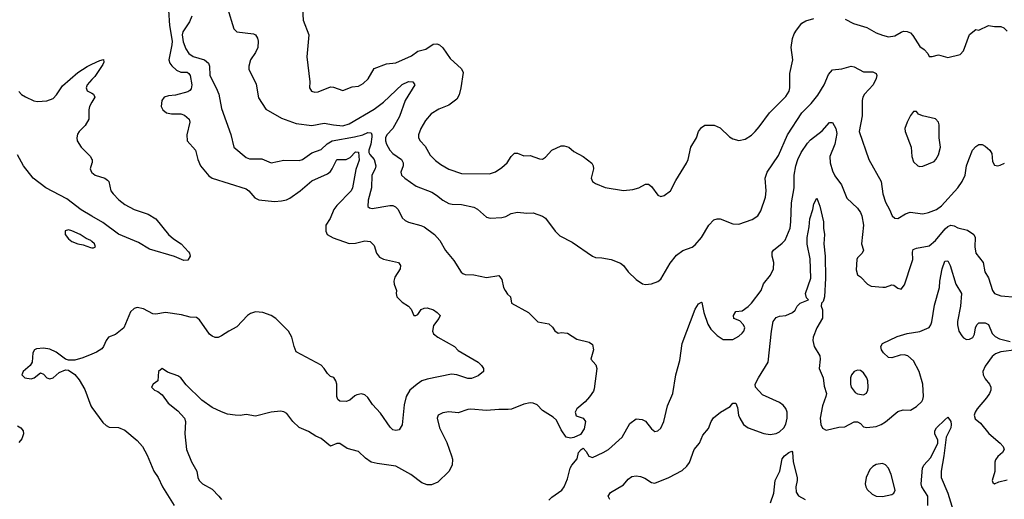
# Model space of a CAD drawing. Header units: inches. Extents: x 1552611 to 1694776, y 811966 to 917215.
# Tile 96 of 256: x 1619536 to 1625852, y 832290 to 835368. Entities that reach past the tile are written whole.
import ezdxf

# ---------------------------------------------------------------- set-up
doc = ezdxf.new("R2010")
doc.units = ezdxf.units.IN
doc.header["$MEASUREMENT"] = 0
doc.layers.add('B6813', color=7, linetype='Continuous')
doc.layers.add('B6823', color=7, linetype='Continuous')

msp = doc.modelspace()

# ---------------------------------------------------------------- linework, layer by layer
at = {"layer": 'B6813', "color": 5}
for points, elevation in [([(1619530, 834908.1), (1619547.7, 834887.7), (1619572.6, 834872.6), (1619627.7, 834847.7), (1619650, 834842.8), (1619710, 834848.1), (1619750, 834862.7), (1619773.3, 834886.7), (1619810, 834942.8), (1619910, 835029.4), (1619970, 835068.2), (1620000, 835082.8)], 780), ([(1620000, 834983.5), (1619968.6, 834950), (1619962.8, 834930), (1619970, 834910.6), (1620000, 834895.5)], 780), ([(1620000, 834839), (1619983.6, 834810), (1619979.1, 834790), (1619979.6, 834730), (1619956.5, 834690), (1619917.4, 834650), (1619906.8, 834633.2), (1619902, 834610), (1619905.5, 834590), (1619930.3, 834550), (1619991.6, 834490), (1620000, 834470.7)], 780), ([(1620000, 834107.6), (1619930, 834148.8), (1619838.9, 834218.9), (1619703.4, 834290), (1619622.9, 834350), (1619560.5, 834430), (1619521.7, 834501.7)], 780), ([(1620000, 834446.5), (1619988.9, 834410), (1619996.4, 834390), (1620000, 834387)], 780), ([(1620000, 833944.3), (1619993.3, 833950), (1619962.9, 833962.9), (1619924.7, 833990), (1619870, 834012.4), (1619850, 834019.7), (1619827, 834013), (1619827.7, 833990), (1619850, 833960.9), (1619870, 833945.4), (1619909.6, 833930.4), (1619943.9, 833923.9), (1619990, 833905.3), (1620000, 833904.2)], 820), ([(1620000, 833222.7), (1619942, 833198), (1619890, 833184.2), (1619850, 833182.9), (1619830, 833189.5), (1619770, 833233.5), (1619730, 833253.5), (1619690, 833260.4), (1619643.9, 833256.1), (1619630.4, 833249.6), (1619620.5, 833230), (1619617.3, 833170), (1619603.8, 833150), (1619559.5, 833110), (1619550.5, 833090), (1619570, 833068.9), (1619610, 833063.1), (1619630, 833068.9), (1619670, 833102), (1619690, 833093.4), (1619710.8, 833070), (1619730, 833062.6), (1619751, 833069), (1619790, 833103.8), (1619830, 833120.5), (1619850, 833119.1), (1619890, 833090.6), (1619917.6, 833057.6), (1619954.3, 832994.3), (1619991.8, 832890), (1620000, 832878.8)], 820), ([(1619521.3, 832761.3), (1619542.8, 832750), (1619558, 832730), (1619560.7, 832710), (1619550, 832678), (1619530, 832655.3)], 780)]:
    msp.add_lwpolyline(points, dxfattribs=dict(at, elevation=elevation))
at = {"layer": 'B6823', "color": 5}
for points, elevation in [([(1620491.7, 835430), (1620496.6, 835330), (1620514.2, 835230), (1620513.3, 835206.7), (1620493.9, 835110), (1620499.8, 835090), (1620511.6, 835071.6), (1620543, 835043), (1620570, 835032.2), (1620610, 835030.9), (1620622.3, 835022.3), (1620630.7, 835010), (1620641.3, 834950), (1620636.1, 834923.9), (1620627.3, 834912.7), (1620614, 834906), (1620536.7, 834883.3), (1620490, 834879.8), (1620463.1, 834870), (1620447.9, 834850), (1620444.9, 834810), (1620453.7, 834790), (1620477.3, 834770), (1620510, 834763.6), (1620570, 834763.6), (1620594.6, 834754.6), (1620622.4, 834730), (1620628.7, 834710), (1620607.7, 834630), (1620610.4, 834590), (1620663.1, 834530), (1620679.3, 834470), (1620696.5, 834430), (1620750, 834365.7), (1620771.2, 834351.2), (1620990, 834282.8), (1621007, 834270), (1621044.2, 834224.2), (1621070, 834212.9), (1621170, 834202.2), (1621215, 834205), (1621248, 834212.1), (1621270, 834222.8), (1621335.6, 834270), (1621410, 834333.4), (1621510, 834378), (1621530, 834393.8), (1621541.5, 834410), (1621570, 834470.2), (1621630, 834471.5), (1621656, 834484), (1621690, 834519.1), (1621710, 834518), (1621713.9, 834466.1), (1621693.3, 834406.7), (1621671.1, 834288.9), (1621663.5, 834270), (1621570, 834175.3), (1621551.2, 834150), (1621527, 834093), (1621501.1, 834050), (1621499.6, 834010), (1621508.8, 833990), (1621547.6, 833967.6), (1621650, 833931.6), (1621690, 833932.9), (1621750, 833948.8), (1621784, 833944), (1621810, 833919.1), (1621824.7, 833870), (1621844.5, 833844.5), (1621870, 833831.8), (1621966, 833810), (1621979.1, 833790), (1621977.1, 833770), (1621943.4, 833716.6), (1621935.8, 833690), (1621938.4, 833670), (1621953, 833630), (1621950.6, 833610), (1621956.3, 833590), (1621990, 833555.5), (1622031, 833530), (1622046.8, 833510), (1622064.7, 833470), (1622078, 833470), (1622090, 833476), (1622111.9, 833508.1), (1622130, 833517.3), (1622150, 833519.1), (1622190, 833505.5), (1622214.8, 833490), (1622234, 833470), (1622224.9, 833450), (1622190, 833406), (1622184, 833370), (1622191.7, 833351.7), (1622219.1, 833330), (1622324.9, 833270), (1622350, 833246), (1622478.4, 833170), (1622498.4, 833150), (1622510.7, 833130), (1622510.8, 833110), (1622477.1, 833082.9), (1622434.8, 833065.2), (1622410, 833065), (1622340.9, 833090), (1622306.3, 833093.7), (1622150, 833061.9), (1622117, 833050), (1622086, 833030), (1622039.6, 832990), (1622015.2, 832950), (1622002.6, 832897.4), (1621990.7, 832769.3), (1621970, 832735.8), (1621950, 832731.1), (1621930, 832735.8), (1621912.8, 832752.8), (1621850, 832842.2), (1621798.6, 832898.6), (1621770, 832943.5), (1621750, 832961), (1621730, 832966.4), (1621699.3, 832960.7), (1621685.7, 832954.3), (1621654.2, 832925.8), (1621630, 832918), (1621590, 832919.7), (1621576.2, 832930), (1621569.8, 832950.2), (1621569.7, 833030), (1621564.2, 833050), (1621551, 833071), (1621530, 833078.4), (1621510, 833097.6), (1621489.8, 833130), (1621470, 833150.9), (1621310, 833237.2), (1621296.3, 833270), (1621283.1, 833330), (1621260.6, 833370), (1621179.8, 833450), (1621149.8, 833470), (1621095.1, 833490), (1621050, 833492.8), (1621017.5, 833482.5), (1620998.4, 833470), (1620930, 833397.8), (1620877, 833370), (1620830, 833338.3), (1620810, 833329.6), (1620790, 833327.6), (1620770, 833336.2), (1620754.5, 833350), (1620690, 833441.2), (1620670, 833456), (1620630, 833459.3), (1620574.2, 833474.2), (1620472, 833488), (1620410, 833477.7), (1620390, 833479.7), (1620330, 833513.6), (1620290, 833522), (1620270, 833515.1), (1620246.9, 833493.1), (1620203.7, 833390), (1620151.9, 833348.1), (1620105.2, 833330), (1620090.2, 833310), (1620074, 833270), (1620063.2, 833256.8), (1620030, 833235.4), (1620000, 833222.7)], 820), ([(1620870, 835442.8), (1620909.3, 835309.3), (1620930.3, 835290.3), (1621036.2, 835276.2), (1621050, 835270.3), (1621062.6, 835250), (1621067, 835230), (1621063, 835190), (1621050, 835156.9), (1621017.4, 835110), (1621005.3, 835070), (1621007, 835050), (1621053.8, 834953.8), (1621067.5, 834867.5), (1621114.4, 834794.4), (1621215.6, 834735.6), (1621310, 834702.2), (1621410, 834689.4), (1621490, 834704.7), (1621550, 834692.5), (1621610, 834687.8), (1621650, 834700.7), (1621810, 834793.4), (1621870, 834838.3), (1621990, 834951.6), (1622030, 834971.8), (1622058.8, 834970), (1622070.3, 834950), (1622009.6, 834850.4), (1621973, 834747), (1621930.5, 834669.5), (1621892, 834630), (1621883.3, 834610), (1621882.3, 834590), (1621888.6, 834570), (1621911, 834530), (1621930, 834508.6), (1621985.5, 834470), (1621997.2, 834450), (1621996.9, 834430), (1621981.7, 834390), (1621985.3, 834370), (1622007.2, 834350), (1622079.6, 834299.6), (1622180.2, 834260.2), (1622210, 834242.3), (1622250, 834208.9), (1622289.3, 834189.3), (1622310, 834183.2), (1622370, 834181.2), (1622450, 834166), (1622473, 834153), (1622530, 834100.4), (1622554.6, 834094.6), (1622630, 834098.7), (1622654.1, 834105.8), (1622690, 834124.9), (1622730, 834132), (1622790, 834126), (1622830, 834127.7), (1622890, 834106.8), (1622910, 834094), (1622970.4, 834010.4), (1623002, 833982), (1623081.3, 833941.3), (1623210, 833850.6), (1623230, 833843), (1623270, 833840.5), (1623330, 833828.2), (1623390, 833806), (1623410, 833790.6), (1623439.1, 833750), (1623490, 833700.7), (1623532.3, 833672.3), (1623550, 833668.7), (1623590, 833672.7), (1623630, 833688), (1623650, 833702), (1623710, 833805.5), (1623750, 833857.1), (1623790, 833886), (1623850, 833908), (1623870, 833924), (1623910, 833970.7), (1623958, 834050), (1623990, 834082.8), (1624010, 834091), (1624030, 834090.8), (1624110, 834057.1), (1624150, 834054.9), (1624234.1, 834085.9), (1624272, 834110), (1624290, 834141), (1624321.1, 834230), (1624324.8, 834270), (1624318.2, 834350), (1624330.6, 834390), (1624403.5, 834496.5), (1624461, 834630), (1624552.7, 834770), (1624612.9, 834830), (1624655.4, 834884.6), (1624696.5, 834950), (1624723.9, 835016.1), (1624750, 835046), (1624810, 835051.7), (1624870, 835070.3), (1624890, 835066.5), (1624950, 835034.4), (1625010, 835034), (1625030, 835022.8), (1625034.3, 835010), (1625030.3, 834990.3), (1625010.2, 834950), (1624955.8, 834890), (1624944.5, 834870), (1624939.7, 834850), (1624940.2, 834750), (1624921.6, 834650), (1624982.6, 834470), (1625061.7, 834330), (1625073.8, 834250), (1625090, 834196.3), (1625117, 834150), (1625133.4, 834110), (1625150, 834093.4), (1625170, 834092.4), (1625217.8, 834122.2), (1625248.1, 834131.9), (1625330, 834122.7), (1625366.6, 834130), (1625418, 834150), (1625450, 834173), (1625554.6, 834290), (1625582.9, 834330), (1625601, 834370), (1625610.9, 834430), (1625623.8, 834470), (1625648.7, 834530), (1625670, 834554.3), (1625690, 834567.2), (1625710, 834567.6), (1625730, 834557.3), (1625759.7, 834530), (1625772.1, 834510), (1625777.2, 834457.2), (1625790, 834435.5), (1625810, 834430.4), (1625826.2, 834433.8), (1625853.3, 834446.7)], 860), ([(1621348, 835470), (1621354.4, 835365.6), (1621390.2, 835270), (1621378, 835130), (1621397.7, 834970), (1621395.8, 834930), (1621407.7, 834910), (1621430, 834903.6), (1621450, 834905.5), (1621530, 834936.4), (1621550, 834935.3), (1621610, 834913.7), (1621670, 834936.4), (1621710, 834942), (1621740.6, 834959.4), (1621771.2, 834988.8), (1621810, 835054), (1621890, 835083.7), (1621950, 835090.3), (1622050, 835135.5), (1622090, 835166), (1622141.3, 835178.7), (1622189.2, 835210), (1622212.1, 835212.1), (1622230, 835206), (1622250, 835186.7), (1622298.6, 835118.6), (1622370, 835053), (1622380.4, 835030), (1622367.2, 834930), (1622354.9, 834885.1), (1622341.2, 834858.8), (1622290, 834819.7), (1622225.3, 834794.7), (1622176.1, 834763.9), (1622139.2, 834720.8), (1622110, 834669.6), (1622094.9, 834630), (1622095.6, 834610), (1622104.9, 834590), (1622136.5, 834556.5), (1622170, 834499), (1622204.1, 834464.1), (1622238.3, 834438.3), (1622290, 834408.3), (1622370, 834381.2), (1622550, 834379.5), (1622588.5, 834391.6), (1622630, 834419.5), (1622662.4, 834450), (1622690, 834490.7), (1622710, 834510.6), (1622730, 834510.7), (1622770, 834493.4), (1622810, 834496.3), (1622870, 834475.5), (1622890, 834474), (1622910, 834486), (1622950, 834530.8), (1623010, 834558.8), (1623030, 834559.1), (1623058, 834550), (1623090, 834522.8), (1623150, 834490.7), (1623206.8, 834446.8), (1623214.8, 834430), (1623217.3, 834410), (1623202.8, 834350), (1623211, 834330), (1623230, 834317.3), (1623292.1, 834292.1), (1623410, 834272.4), (1623470, 834277.6), (1623509, 834290), (1623550, 834312.2), (1623570, 834312.7), (1623590, 834297.3), (1623630, 834241), (1623650, 834234), (1623670, 834239.1), (1623711.5, 834270), (1623744.4, 834335.6), (1623813.1, 834446.9), (1623824.4, 834470), (1623842.4, 834550), (1623876.9, 834610), (1623891.6, 834650), (1623910, 834677.1), (1623930.4, 834690.4), (1623991.8, 834691.8), (1624030, 834674.9), (1624090, 834616.3), (1624110, 834603), (1624150, 834592.7), (1624190, 834601.6), (1624230, 834626.4), (1624253.3, 834650), (1624280.3, 834679.7), (1624345.7, 834770), (1624450, 834874.6), (1624472, 834910), (1624477.6, 834930), (1624476.8, 835023.2), (1624496, 835110), (1624485.6, 835190), (1624493, 835247), (1624503.7, 835276.3), (1624519.1, 835300.9), (1624554.5, 835345.5), (1624578.7, 835361.3), (1624630, 835374.9)], 880), ([(1620640.1, 835390), (1620625.3, 835354.7), (1620582, 835290), (1620578.7, 835270), (1620585.4, 835225.4), (1620601.1, 835181.1), (1620620.7, 835150), (1620650, 835132.4), (1620722.6, 835110), (1620747.5, 835090), (1620754.3, 835070), (1620755, 835010), (1620797.5, 834930), (1620813.2, 834890), (1620830, 834798), (1620890, 834630.7), (1620910.2, 834550), (1620990, 834483.1), (1621010, 834474.6), (1621090, 834475.3), (1621150, 834450.2), (1621230, 834466.5), (1621330, 834463.6), (1621350, 834470.2), (1621410, 834514.5), (1621470, 834534.5), (1621509.5, 834570.5), (1621541.1, 834590), (1621684, 834616), (1621738, 834630), (1621770, 834643.5), (1621790, 834642.3), (1621796.3, 834630), (1621796.2, 834616.2), (1621788.5, 834570), (1621775.5, 834530), (1621776.7, 834516.7), (1621782.7, 834502.7), (1621810.7, 834470), (1621820.8, 834430), (1621816.6, 834410), (1621796.1, 834370), (1621792.5, 834290), (1621772.1, 834210), (1621770.6, 834170), (1621781.2, 834161.2), (1621797, 834157), (1621910, 834175.6), (1621930, 834176.5), (1621947.7, 834167.7), (1621963.2, 834150), (1621990, 834097), (1622010, 834079.1), (1622030, 834068.7), (1622110, 834047.7), (1622130, 834038.5), (1622196.5, 833990), (1622231.8, 833950), (1622267.4, 833887.4), (1622322, 833822), (1622368.3, 833748.3), (1622379.3, 833739.3), (1622393.7, 833733.7), (1622449.8, 833730.2), (1622530, 833714), (1622610, 833725.5), (1622630, 833700.7), (1622640.9, 833650), (1622650.2, 833630.2), (1622666.5, 833606.5), (1622684.9, 833590), (1622691.3, 833550), (1622801, 833490), (1622861, 833430), (1622930, 833417.3), (1622954.2, 833394.2), (1622970, 833371), (1622990, 833356), (1623010, 833360.7), (1623050, 833356.3), (1623110, 833317.6), (1623190, 833299.5), (1623210, 833284), (1623216.9, 833250), (1623199.5, 833190), (1623232.2, 833152.2), (1623237.5, 833130), (1623220.9, 832999.1), (1623216.4, 832983.6), (1623192.5, 832947.5), (1623163.8, 832916.2), (1623110, 832871.2), (1623100.2, 832850), (1623106.4, 832826.4), (1623150.4, 832810.4), (1623164.9, 832790), (1623158, 832742), (1623134, 832706), (1623090, 832686), (1623070, 832682.7), (1623042, 832690), (1623010, 832735.3), (1622978.8, 832798.8), (1622957.7, 832817.7), (1622890, 832859.6), (1622856.4, 832896.4), (1622830, 832908.2), (1622810, 832909.9), (1622770, 832901.8), (1622691.1, 832868.9), (1622670, 832866.2), (1622610, 832867.4), (1622530, 832860.3), (1622430, 832868.2), (1622410, 832866), (1622350, 832845.7), (1622288.4, 832851.6), (1622250, 832844.5), (1622221, 832830), (1622213.4, 832810), (1622228.5, 832750), (1622275.8, 832655.8), (1622306, 832570), (1622311.8, 832548.2), (1622310.3, 832509.7), (1622290, 832469), (1622218.7, 832401.3), (1622177.3, 832382.7), (1622150, 832382.4), (1622116.5, 832396.5), (1622045.1, 832450), (1621950, 832503.1), (1621830, 832519.7), (1621790, 832529.7), (1621753.6, 832553.6), (1621710, 832596.2), (1621637.2, 832617.2), (1621590, 832649), (1621570, 832649.2), (1621530, 832631.8), (1621470, 832680.4), (1621435.8, 832695.8), (1621390, 832726), (1621330, 832751.2), (1621288.7, 832788.7), (1621250, 832840.7), (1621230, 832852.3), (1621210, 832857), (1621150, 832849.5), (1621050, 832824.4), (1620990, 832833.6), (1620950, 832827.1), (1620918, 832830), (1620870, 832837.7), (1620830, 832851.1), (1620770, 832880.5), (1620705.6, 832925.6), (1620604.2, 833024.2), (1620569.4, 833070), (1620550, 833082.4), (1620485.3, 833105.3), (1620450, 833129), (1620426.8, 833110), (1620422, 833050), (1620392, 833030), (1620382, 833010), (1620402, 832990), (1620422.8, 832982.8), (1620450, 832961), (1620487.7, 832907.7), (1620550, 832859.1), (1620594.4, 832810), (1620600.3, 832790), (1620595.2, 832710), (1620606.3, 832610), (1620638.9, 832530), (1620672.7, 832470), (1620678.7, 832430), (1620688.4, 832410), (1620709.2, 832389.2), (1620770, 832356), (1620814, 832310), (1620830.4, 832290)], 840), ([(1624832.3, 835372.3), (1624884.4, 835344.4), (1624970, 835317.6), (1625030, 835284.4), (1625070, 835268.4), (1625110, 835257.6), (1625150, 835263.7), (1625190, 835288.7), (1625206.1, 835293.9), (1625230, 835293.1), (1625250, 835283.1), (1625266.1, 835266.1), (1625310, 835195.5), (1625337.5, 835177.5), (1625362.8, 835150), (1625370, 835132), (1625390, 835132), (1625430, 835142), (1625490, 835126), (1625570, 835144.9), (1625591.1, 835168.9), (1625630, 835273.4), (1625670, 835304.7), (1625690, 835301), (1625750, 835330.7), (1625790, 835324), (1625830, 835324), (1625850, 835316.3), (1625870, 835294)], 880), ([(1620000, 835082.8), (1620050, 835107), (1620073.3, 835113.3), (1620076.1, 835096.1), (1620070, 835081.3), (1620017.6, 835002.4), (1620000, 834983.5)], 780), ([(1620000, 834895.5), (1620010.3, 834890.3), (1620017.6, 834870), (1620000, 834839)], 780), ([(1622930, 832284.9), (1622950, 832304.4), (1623014, 832350), (1623029, 832370), (1623050, 832422), (1623068, 832490), (1623079, 832510), (1623113.2, 832550), (1623122, 832590), (1623138, 832610), (1623150, 832618), (1623170, 832598), (1623187.1, 832567.1), (1623210, 832558.8), (1623279.5, 832590), (1623314, 832610), (1623401.6, 832690), (1623450, 832776), (1623490, 832806), (1623530, 832802.8), (1623550, 832790.8), (1623590, 832742.8), (1623610, 832726), (1623630, 832730.8), (1623650, 832746), (1623669.3, 832790), (1623691.8, 832890), (1623725.1, 832970), (1623745.1, 833090), (1623770, 833182), (1623785.7, 833290), (1623868.7, 833510), (1623890, 833544.9), (1623910, 833556.3), (1623913, 833553), (1623925.8, 833490), (1623950, 833413.4), (1623970, 833383), (1624010, 833342), (1624030, 833327.7), (1624050, 833315.5), (1624110, 833315.5), (1624150, 833338), (1624170, 833356.3), (1624180.7, 833370), (1624187.6, 833390), (1624178.7, 833410), (1624156, 833436), (1624118, 833450), (1624116.2, 833470), (1624130, 833496.3), (1624170, 833500.7), (1624210, 833528), (1624230, 833548), (1624292.3, 833630), (1624306.8, 833673.2), (1624351.7, 833728.3), (1624371.1, 833770), (1624374.8, 833810), (1624362.3, 833850), (1624364.1, 833875.9), (1624371.1, 833890), (1624426.8, 833933.2), (1624446.4, 833953.6), (1624478.1, 834030), (1624483.7, 834070), (1624488.2, 834191.8), (1624505.3, 834290), (1624504.2, 834370), (1624514.5, 834430), (1624527.3, 834470), (1624550, 834514.9), (1624590, 834575.3), (1624610, 834597), (1624684.7, 834655.3), (1624730, 834708), (1624750, 834707.7), (1624772.3, 834670), (1624777.8, 834637.8), (1624766.2, 834570), (1624733.5, 834490), (1624734.4, 834450), (1624750, 834397.1), (1624765.4, 834365.4), (1624808.1, 834308.1), (1624842.7, 834222.7), (1624910, 834158.3), (1624930, 834131.7), (1624939.4, 834110), (1624949.5, 834050), (1624935.6, 833930), (1624948.8, 833890), (1624941.6, 833870), (1624910, 833840.5), (1624905.8, 833830), (1624902.4, 833762.4), (1624910, 833731), (1624930, 833718.8), (1624974.8, 833670), (1624998.8, 833658.8), (1625072.5, 833652.5), (1625090, 833652.4), (1625130, 833666), (1625144.1, 833664.1), (1625170, 833645.5), (1625190, 833639.3), (1625212.9, 833667.1), (1625259.8, 833810), (1625265.3, 833830), (1625263.3, 833876.7), (1625267.1, 833892.9), (1625290, 833902.4), (1625370, 833916.3), (1625410, 833951.9), (1625473.5, 834026.5), (1625490, 834041.3), (1625510, 834050.2), (1625530, 834046.2), (1625553.4, 834033.4), (1625617.1, 834017.1), (1625657.7, 833990), (1625664.8, 833970), (1625663.2, 833910), (1625670.1, 833870.1), (1625716.5, 833810), (1625726.7, 833750), (1625751.5, 833711.6), (1625776.5, 833630), (1625790.5, 833610), (1625830, 833596.9), (1625930, 833587.2)], 840), ([(1620000, 834470.7), (1620000.3, 834470), (1620001.1, 834450), (1620000, 834446.5)], 780), ([(1620000, 834387), (1620020.5, 834370), (1620082.8, 834350), (1620099.1, 834339.1), (1620108.8, 834328.8), (1620121.7, 834270), (1620135.6, 834250), (1620171.4, 834211.4), (1620210, 834182.8), (1620270.6, 834150), (1620360.9, 834120.9), (1620408.9, 834090), (1620490.2, 833990), (1620522.1, 833962.1), (1620571.8, 833930), (1620619.3, 833879.3), (1620625.7, 833870), (1620628.9, 833850), (1620614.7, 833825.3), (1620590, 833823.2), (1620530, 833848.6), (1620370, 833894.9), (1620297.9, 833937.9), (1620170, 833992.3), (1620070, 834066.5), (1620000, 834107.6)], 780), ([(1623322.3, 832290), (1623310.8, 832310), (1623325.6, 832334.4), (1623410, 832383.2), (1623440.5, 832419.6), (1623463.8, 832436.2), (1623490, 832440.9), (1623517.6, 832437.6), (1623546.8, 832426.8), (1623590, 832397.5), (1623610, 832393.8), (1623701.1, 832430), (1623785.3, 832474.7), (1623816.9, 832503.1), (1623833, 832527), (1623863.1, 832610), (1623896.9, 832650), (1623918.9, 832701.1), (1623954.4, 832745.6), (1623971, 832790), (1623986.4, 832813.6), (1624030.9, 832849.1), (1624094.8, 832885.3), (1624110, 832906.8), (1624130, 832906.8), (1624140.3, 832880.3), (1624148.1, 832830), (1624156.9, 832810), (1624180.2, 832770), (1624208.6, 832748.6), (1624310, 832713.2), (1624350, 832706.1), (1624390, 832711.8), (1624410, 832722.5), (1624437.5, 832750), (1624450, 832771.7), (1624459.7, 832810), (1624458.5, 832850), (1624450, 832872.2), (1624434, 832894), (1624410.9, 832910.9), (1624301.6, 832961.6), (1624256.2, 833010), (1624255.1, 833030), (1624274.7, 833070), (1624338.5, 833170), (1624359.4, 833370), (1624370, 833430.6), (1624390, 833458), (1624410, 833465.5), (1624450, 833470.4), (1624493.2, 833490), (1624510, 833504), (1624523.9, 833530), (1624542, 833550), (1624596, 833570), (1624582.5, 833582.5), (1624576.1, 833610), (1624610.8, 833710), (1624606.5, 833833.5), (1624588.5, 833928.5), (1624587.5, 833970), (1624600.9, 834039.1), (1624604.7, 834090), (1624625, 834150), (1624630, 834187.3), (1624650, 834222.8), (1624670, 834170.6), (1624692.3, 834070), (1624692.3, 834030), (1624699.7, 833990), (1624695, 833930), (1624703, 833850), (1624706, 833710), (1624698.1, 833590), (1624690, 833559.5), (1624680.5, 833550), (1624677, 833530), (1624686.1, 833506.1), (1624686.3, 833453.7), (1624649.7, 833390.3), (1624627, 833330), (1624625.2, 833310), (1624632.5, 833270), (1624668.6, 833210), (1624670.9, 833190), (1624663.8, 833130), (1624691.5, 833070), (1624697, 833017), (1624710.9, 832970), (1624708.6, 832950), (1624685.3, 832890), (1624671.8, 832810), (1624675.5, 832770), (1624686.7, 832746.7), (1624710, 832734.9), (1624790, 832753.8), (1624830, 832754.9), (1624890, 832786.5), (1624910, 832786.8), (1624930, 832776), (1624950, 832755.4), (1624970, 832750.2), (1625030, 832756.8), (1625063.5, 832770), (1625090, 832786.7), (1625170, 832853.4), (1625204, 832864), (1625250, 832862.6), (1625290, 832886.5), (1625322.5, 832917.5), (1625330.6, 832930), (1625334.4, 832950), (1625329.9, 833030.1), (1625306.6, 833110), (1625270, 833178.6), (1625234.4, 833210), (1625210, 833217.4), (1625184.2, 833215.8), (1625130, 833197.8), (1625110, 833201.1), (1625077.7, 833230), (1625065.4, 833250), (1625061.2, 833270), (1625071.5, 833290), (1625165.4, 833334.6), (1625230, 833355.3), (1625310, 833367), (1625370, 833393.3), (1625381.5, 833410), (1625387.1, 833430), (1625404.5, 833535.5), (1625437, 833650), (1625438.1, 833690), (1625454.3, 833770), (1625470, 833819.1), (1625490, 833821), (1625504.9, 833790), (1625541.3, 833670), (1625577, 833610), (1625571.7, 833530), (1625551.8, 833431.8), (1625551.5, 833410), (1625561.5, 833370), (1625578.9, 833338.9), (1625590, 833326), (1625610, 833316.5), (1625630, 833318.3), (1625650, 833329), (1625661.4, 833350), (1625668.4, 833391.6), (1625676.4, 833410), (1625690, 833423.6), (1625730, 833423.6), (1625751.5, 833411.5), (1625773.9, 833353.9), (1625794.1, 833334.1), (1625820.9, 833320.9), (1625890, 833302.2)], 820), ([(1620000, 833904.2), (1620010, 833903.1), (1620022.7, 833910), (1620016.9, 833930), (1620000, 833944.3)], 820), ([(1625930, 833249.8), (1625830, 833237.4), (1625795.2, 833224.8), (1625773.9, 833206.1), (1625730, 833144.2), (1625715.5, 833110), (1625716.5, 833090), (1625730, 833063.1), (1625757.4, 833030), (1625765.2, 833010), (1625765.2, 832990), (1625757.7, 832970), (1625738.5, 832941.5), (1625677.4, 832870), (1625664.9, 832850), (1625659.5, 832830), (1625666.1, 832806.1), (1625699.2, 832779.2), (1625752.9, 832712.9), (1625826.9, 832650), (1625844.9, 832630), (1625851.5, 832610), (1625841.6, 832590), (1625810, 832565.1), (1625796.6, 832543.4), (1625792, 832527.9), (1625791.6, 832468.4), (1625775.5, 832410), (1625778.8, 832398.8), (1625790, 832390.7), (1625816.6, 832403.4), (1625870, 832416.4)], 820), ([(1620000, 832878.8), (1620070, 832782.4), (1620090, 832763.7), (1620110, 832754), (1620170, 832750.3), (1620210, 832734.6), (1620290, 832666.7), (1620323.1, 832630), (1620354.5, 832574.5), (1620396, 832470), (1620425.3, 832430), (1620452.3, 832370), (1620527.1, 832250)], 820), ([(1625361.2, 832250), (1625361.2, 832310), (1625323.4, 832370), (1625320, 832390), (1625327.1, 832490), (1625336.4, 832510), (1625380.7, 832559.3), (1625425.5, 832650), (1625425.5, 832670), (1625406, 832710), (1625405.7, 832730), (1625418, 832750), (1625470, 832799.8), (1625490, 832817.3), (1625509.3, 832790), (1625512, 832770), (1625509, 832750), (1625478.6, 832690), (1625465.3, 832570), (1625448.3, 832471.7), (1625448, 832430), (1625489.7, 832330), (1625532.7, 832190)], 780), ([(1624352.9, 832267.1), (1624373.9, 832330), (1624383, 832410), (1624412.7, 832470), (1624427, 832550), (1624442.3, 832570), (1624470, 832591.3), (1624490, 832598.3), (1624493.6, 832593.6), (1624497.7, 832530), (1624524.1, 832430), (1624524.1, 832410), (1624514.1, 832370), (1624516.5, 832336.5), (1624532.7, 832312.7), (1624575.5, 832290)], 780)]:
    msp.add_lwpolyline(points, dxfattribs=dict(at, elevation=elevation))
for points, elevation in [([(1625270, 834779), (1625250, 834754), (1625228.5, 834710), (1625214.4, 834670), (1625215.8, 834650), (1625254.4, 834550), (1625259.3, 834490), (1625270, 834456), (1625298, 834430), (1625310, 834424.9), (1625330, 834427.3), (1625402, 834458), (1625414, 834470), (1625430, 834501), (1625444, 834550), (1625434, 834610), (1625433.5, 834693.5), (1625429.8, 834710), (1625410, 834731.1), (1625328.7, 834750), (1625302.4, 834762.4), (1625290, 834778)], 880), ([(1624910, 833119.5), (1624888.7, 833111.3), (1624871.9, 833088.1), (1624865.7, 833070), (1624864.9, 833030), (1624870.4, 833010), (1624896.3, 832976.3), (1624910, 832967.2), (1624950, 832961.3), (1624968, 832972), (1624976.9, 832990), (1624979.7, 833010), (1624976, 833050), (1624969.6, 833070), (1624950, 833102), (1624930, 833117)], 840), ([(1625070, 832519.8), (1625030, 832513.2), (1625010, 832501.5), (1624990, 832481.4), (1624966, 832430), (1624960.2, 832390), (1624963.8, 832370), (1624973.1, 832353.1), (1625004.3, 832324.3), (1625030, 832310.3), (1625070, 832309.1), (1625130, 832320.7), (1625143.5, 832330), (1625151.4, 832350), (1625126, 832450), (1625110.6, 832490), (1625090, 832510.9)], 820)]:
    msp.add_lwpolyline(points, close=True, dxfattribs=dict(at, elevation=elevation))

doc.saveas('drawing.dxf')
